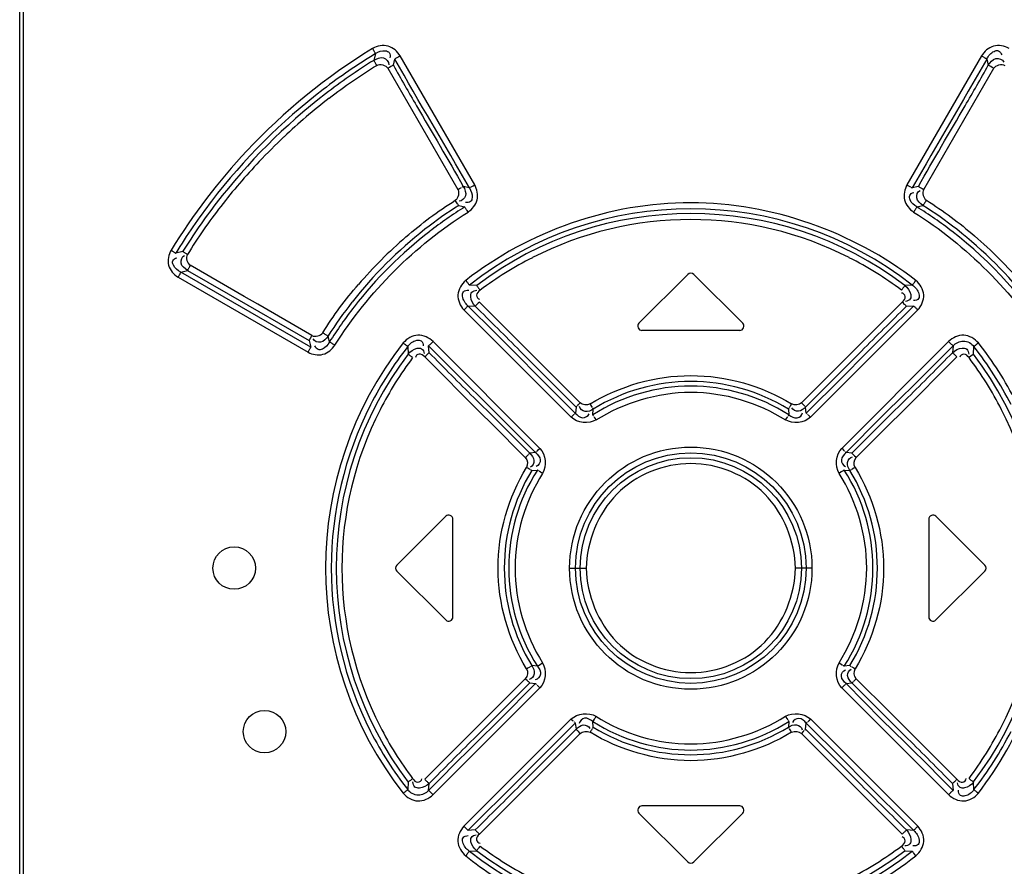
# Model space of a CAD drawing. Header units: inches. Extents: x 0 to 166, y 0 to 117.
# Tile 8 of 73: x 22.76 to 24.58, y 64.27 to 65.84. Entities that reach past the tile are written whole.
import ezdxf

# ---------------------------------------------------------------- set-up
doc = ezdxf.new("R2010")
doc.units = ezdxf.units.IN
doc.header["$LTSCALE"] = 9.105315
doc.header["$MEASUREMENT"] = 0
doc.layers.get('0').update_dxf_attribs({"linetype": 'CONTINUOUS'})

msp = doc.modelspace()

# ---------------------------------------------------------------- linework, layer by layer
at = {"color": 7, "linetype": 'CONTINUOUS'}
for p, q in [((22.7578, 63.4881), (22.7578, 68.4999)), ((22.7648, 63.4881), (22.7648, 68.4999)), ((23.4174, 65.7773), (23.4142, 65.7647)), ((23.4505, 65.7556), (23.4532, 65.7672)), ((23.6014, 65.5336), (23.4634, 65.7728)), ((24.5405, 65.7728), (24.4025, 65.5336)), ((24.5506, 65.7672), (24.5534, 65.7556)), ((23.4432, 65.7517), (23.4403, 65.75)), ((23.4403, 65.75), (23.5701, 65.5252)), ((24.4337, 65.5252), (24.5636, 65.75)), ((24.5608, 65.7516), (24.5581, 65.7531)), ((24.5636, 65.75), (24.5608, 65.7516)), ((23.5701, 65.5252), (23.5729, 65.5268)), ((23.5914, 65.528), (23.5802, 65.5308)), ((23.5985, 65.5319), (23.6014, 65.5336)), ((24.4066, 65.5312), (24.409, 65.5299)), ((24.4237, 65.5308), (24.4125, 65.528)), ((24.426, 65.5296), (24.4282, 65.5284)), ((24.4282, 65.5284), (24.4308, 65.5268)), ((24.4308, 65.5268), (24.4337, 65.5252)), ((23.5671, 65.5024), (23.5653, 65.5051)), ((23.5695, 65.4988), (23.5671, 65.5024)), ((23.5716, 65.4957), (23.5828, 65.4927)), ((24.4211, 65.4927), (24.4322, 65.4957)), ((23.589, 65.4832), (23.5873, 65.4859)), ((23.0603, 65.4104), (23.0471, 65.407)), ((23.1742, 65.3266), (23.074, 65.3845)), ((23.0515, 65.3624), (23.2923, 65.2232)), ((23.0563, 65.3718), (23.0692, 65.375)), ((23.2973, 65.2327), (23.0563, 65.3718)), ((23.0692, 65.375), (23.1444, 65.3315)), ((23.9964, 65.3677), (23.9058, 65.2771)), ((24.0981, 65.2771), (24.0075, 65.3677)), ((23.605, 65.3471), (23.5912, 65.3477)), ((24.4127, 65.3477), (24.3988, 65.3471)), ((24.4172, 65.3539), (24.4192, 65.3564)), ((23.1444, 65.3315), (23.2946, 65.2448)), ((23.1993, 65.3122), (23.1742, 65.3266)), ((23.2996, 65.2543), (23.1993, 65.3122)), ((23.5888, 65.3094), (23.6024, 65.3085)), ((23.6077, 65.3141), (23.6058, 65.3121)), ((23.6099, 65.3163), (23.6077, 65.3141)), ((23.7137, 65.2124), (23.6099, 65.3163)), ((24.394, 65.3163), (24.2902, 65.2124)), ((24.3962, 65.314), (24.394, 65.3163)), ((24.4015, 65.3085), (24.415, 65.3093)), ((23.5814, 65.3016), (23.7802, 65.1026)), ((24.2237, 65.1026), (24.4225, 65.3016)), ((23.3322, 65.2424), (23.3295, 65.2533)), ((24.0925, 65.2637), (23.9114, 65.2637)), ((23.2946, 65.2448), (23.2974, 65.2327)), ((23.4771, 65.2337), (23.4779, 65.2198)), ((23.5168, 65.2223), (23.5159, 65.2351)), ((23.7221, 65.0449), (23.5242, 65.243)), ((24.4797, 65.243), (24.2818, 65.0449)), ((24.488, 65.2351), (24.487, 65.2223)), ((24.526, 65.2198), (24.5267, 65.2337)), ((24.535, 65.2405), (24.5326, 65.2386)), ((23.5086, 65.2144), (23.6122, 65.1108)), ((23.6774, 65.221), (23.7213, 65.1765)), ((23.7267, 65.1837), (23.6855, 65.2255)), ((24.3184, 65.2255), (24.2772, 65.1837)), ((24.2826, 65.1765), (24.3265, 65.221)), ((24.3917, 65.1108), (24.4953, 65.2144)), ((24.5232, 65.2176), (24.5212, 65.216)), ((23.7345, 65.1917), (23.7137, 65.2124)), ((24.2902, 65.2124), (24.2694, 65.1917)), ((23.7892, 65.1216), (23.7267, 65.1837)), ((23.7968, 65.1294), (23.7345, 65.1917)), ((24.2694, 65.1917), (24.2071, 65.1294)), ((24.2772, 65.1837), (24.2147, 65.1216)), ((23.7213, 65.1765), (23.7878, 65.1104)), ((24.216, 65.1104), (24.2826, 65.1765)), ((23.6482, 65.1033), (23.6038, 65.147)), ((24.4001, 65.147), (24.3557, 65.1033)), ((23.5996, 65.1393), (23.6414, 65.0982)), ((23.7916, 65.1241), (23.7935, 65.126)), ((23.7935, 65.126), (23.7968, 65.1294)), ((23.8151, 65.1273), (23.8167, 65.1246)), ((23.8167, 65.1246), (23.819, 65.121)), ((24.2071, 65.1294), (24.2103, 65.1261)), ((24.3625, 65.0982), (24.4043, 65.1393)), ((23.6122, 65.1108), (23.6329, 65.0901)), ((23.7802, 65.1026), (23.7834, 65.1058)), ((23.7834, 65.1058), (23.7853, 65.1077)), ((23.7892, 65.1216), (23.7879, 65.1104)), ((23.8201, 65.1071), (23.8211, 65.1178)), ((24.1829, 65.1178), (24.1837, 65.1071)), ((24.216, 65.1104), (24.2147, 65.1215)), ((24.2177, 65.1086), (24.2185, 65.1078)), ((24.371, 65.0901), (24.3917, 65.1108)), ((23.6329, 65.0901), (23.6951, 65.0279)), ((23.6414, 65.0982), (23.7033, 65.0358)), ((23.714, 65.037), (23.6482, 65.1033)), ((23.8222, 65.1041), (23.8236, 65.1018)), ((23.8236, 65.1018), (23.8263, 65.0977)), ((24.1776, 65.0977), (24.1793, 65.1004)), ((24.3557, 65.1033), (24.2899, 65.037)), ((24.3006, 65.0358), (24.3625, 65.0982)), ((24.3087, 65.0279), (24.371, 65.0901)), ((23.714, 65.037), (23.7033, 65.0358)), ((23.7198, 65.0426), (23.7221, 65.0449)), ((24.2851, 65.0416), (24.2871, 65.0397)), ((24.3006, 65.0358), (24.2899, 65.037)), ((24.3033, 65.0332), (24.3053, 65.0313)), ((23.6951, 65.0279), (23.6974, 65.0301)), ((23.7001, 65.0079), (23.6973, 65.0095)), ((23.7038, 65.0056), (23.7001, 65.0079)), ((23.707, 65.0037), (23.7175, 65.0045)), ((23.7231, 65.001), (23.7208, 65.0025)), ((23.7271, 64.9985), (23.7231, 65.001)), ((24.2809, 65.0011), (24.2768, 64.9985)), ((24.2864, 65.0045), (24.2968, 65.0037)), ((24.3066, 65.0095), (24.3039, 65.0079)), ((23.5476, 64.9189), (23.457, 64.8283)), ((23.561, 64.7322), (23.561, 64.9133)), ((24.4429, 64.9133), (24.4429, 64.7322)), ((24.5469, 64.8283), (24.4563, 64.9189)), ((23.457, 64.8172), (23.5476, 64.7266)), ((23.7773, 64.8228), (23.808, 64.8228)), ((24.2266, 64.8228), (24.1959, 64.8228)), ((24.4563, 64.7266), (24.5469, 64.8172)), ((23.6973, 64.636), (23.7, 64.6376)), ((23.7175, 64.641), (23.7071, 64.6418)), ((23.723, 64.6444), (23.7271, 64.6471)), ((24.2808, 64.6444), (24.2831, 64.643)), ((24.2968, 64.6418), (24.2864, 64.641)), ((24.3001, 64.6399), (24.3038, 64.6377)), ((24.3038, 64.6377), (24.3066, 64.636)), ((23.6951, 64.6176), (23.6329, 64.5554)), ((23.7006, 64.6123), (23.6986, 64.6142)), ((24.3087, 64.6176), (24.3065, 64.6154)), ((24.371, 64.5554), (24.3087, 64.6176)), ((23.5242, 64.4025), (23.7221, 64.6006)), ((23.7033, 64.6097), (23.6414, 64.5473)), ((23.6482, 64.5422), (23.714, 64.6085)), ((23.7033, 64.6097), (23.714, 64.6085)), ((23.7188, 64.6039), (23.7168, 64.6058)), ((24.2841, 64.6029), (24.2818, 64.6006)), ((24.2818, 64.6006), (24.4797, 64.4025)), ((24.2899, 64.6085), (24.3006, 64.6097)), ((24.2899, 64.6085), (24.3557, 64.5422)), ((24.3625, 64.5473), (24.3006, 64.6097)), ((23.7802, 64.5429), (23.5814, 64.3439)), ((23.6414, 64.5473), (23.5996, 64.5062)), ((23.6038, 64.4986), (23.6482, 64.5422)), ((23.6329, 64.5554), (23.6122, 64.5347)), ((24.1776, 64.5478), (24.1801, 64.5439)), ((24.1801, 64.5439), (24.1816, 64.5416)), ((24.2205, 64.5397), (24.2186, 64.5378)), ((24.2237, 64.5429), (24.2205, 64.5397)), ((24.4225, 64.3439), (24.2237, 64.5429)), ((24.3557, 64.5422), (24.4001, 64.4986)), ((24.4043, 64.5062), (24.3625, 64.5473)), ((24.3917, 64.5347), (24.371, 64.5554)), ((23.6122, 64.5347), (23.5086, 64.4311)), ((23.7878, 64.5351), (23.7213, 64.469)), ((23.7267, 64.4618), (23.7892, 64.5239)), ((23.7862, 64.5369), (23.7854, 64.5377)), ((23.7878, 64.5351), (23.7892, 64.524)), ((23.821, 64.5277), (23.8202, 64.5384)), ((24.1837, 64.5384), (24.1828, 64.5277)), ((24.1872, 64.5209), (24.1849, 64.5245)), ((24.1888, 64.5182), (24.1872, 64.5209)), ((24.2122, 64.5214), (24.2104, 64.5195)), ((24.2147, 64.5239), (24.216, 64.5351)), ((24.2147, 64.5239), (24.2772, 64.4618)), ((24.2826, 64.469), (24.216, 64.5351)), ((24.4953, 64.4311), (24.3917, 64.5347)), ((23.7345, 64.4538), (23.7968, 64.5161)), ((23.7968, 64.5161), (23.7936, 64.5194)), ((24.2104, 64.5195), (24.2071, 64.5161)), ((24.2071, 64.5161), (24.2694, 64.4538)), ((23.7213, 64.469), (23.6774, 64.4245)), ((24.3265, 64.4245), (24.2826, 64.469)), ((23.6855, 64.42), (23.7267, 64.4618)), ((23.7137, 64.4331), (23.7345, 64.4538)), ((24.2694, 64.4538), (24.2902, 64.4331)), ((24.2772, 64.4618), (24.3184, 64.42)), ((23.4806, 64.428), (23.4827, 64.4296)), ((23.6099, 64.3293), (23.7137, 64.4331)), ((24.2902, 64.4331), (24.394, 64.3293)), ((23.4779, 64.4257), (23.4771, 64.4118)), ((23.5159, 64.4104), (23.5169, 64.4232)), ((24.487, 64.4232), (24.488, 64.4104)), ((24.5268, 64.4118), (24.526, 64.4257)), ((24.0925, 64.3818), (23.9114, 64.3818)), ((23.9058, 64.3684), (23.9964, 64.2778)), ((24.0075, 64.2778), (24.0981, 64.3684)), ((23.6024, 64.337), (23.5888, 64.3362)), ((23.6077, 64.3315), (23.6099, 64.3293)), ((24.394, 64.3293), (24.3961, 64.3314)), ((24.3961, 64.3314), (24.3981, 64.3335)), ((24.4151, 64.3362), (24.4015, 64.3371)), ((23.5867, 64.2917), (23.5847, 64.2891)), ((23.5912, 64.2978), (23.6051, 64.2984)), ((24.3988, 64.2984), (24.4127, 64.2978)), ((24.4192, 64.2892), (24.4173, 64.2916))]:
    msp.add_line(p, q, dxfattribs=at)
for points in [[(23.4174, 65.7773), (23.4171, 65.7778), (23.4167, 65.7786), (23.4163, 65.7794), (23.4157, 65.7804), (23.4151, 65.7815), (23.4144, 65.7826), (23.4137, 65.7839), (23.4129, 65.7853), (23.412, 65.7866)], [(23.4196, 65.7554), (23.4188, 65.7567), (23.418, 65.758), (23.4173, 65.7593), (23.4166, 65.7605), (23.416, 65.7615), (23.4154, 65.7625), (23.4149, 65.7634), (23.4145, 65.7642), (23.4142, 65.7647)], [(23.4634, 65.7728), (23.4606, 65.7712), (23.4592, 65.7705), (23.4579, 65.7697), (23.4567, 65.7691), (23.4557, 65.7685), (23.4547, 65.768), (23.4539, 65.7675), (23.4532, 65.7672)], [(24.5448, 65.7704), (24.542, 65.772), (24.5405, 65.7728)], [(24.5506, 65.7672), (24.5501, 65.7675), (24.5493, 65.7679), (24.5484, 65.7684), (24.5473, 65.769), (24.5461, 65.7696), (24.5448, 65.7704)], [(23.4505, 65.7556), (23.4499, 65.7553), (23.4491, 65.7549), (23.4482, 65.7544), (23.4471, 65.7538), (23.446, 65.7532), (23.4432, 65.7517)], [(24.5581, 65.7531), (24.5569, 65.7537), (24.5558, 65.7543), (24.5548, 65.7549), (24.554, 65.7553), (24.5534, 65.7556)], [(23.5729, 65.5268), (23.5756, 65.5283), (23.5767, 65.5289)], [(23.5778, 65.5295), (23.5788, 65.53), (23.5796, 65.5305), (23.5802, 65.5308)], [(23.5914, 65.528), (23.592, 65.5283), (23.5927, 65.5287), (23.5936, 65.5292)], [(23.5947, 65.5298), (23.5958, 65.5304), (23.5985, 65.5319)], [(24.4025, 65.5336), (24.4039, 65.5328), (24.4066, 65.5312)], [(24.4101, 65.5293), (24.4111, 65.5287), (24.4119, 65.5283), (24.4125, 65.528)], [(24.4237, 65.5308), (24.4243, 65.5305), (24.425, 65.5301), (24.426, 65.5296)], [(23.5716, 65.4957), (23.5712, 65.4962), (23.5707, 65.4969), (23.5701, 65.4978), (23.5695, 65.4988)], [(23.5873, 65.4859), (23.5864, 65.4872), (23.5857, 65.4884), (23.5849, 65.4895), (23.5843, 65.4905), (23.5837, 65.4914), (23.5832, 65.4922), (23.5828, 65.4927)], [(24.4211, 65.4927), (24.4207, 65.4922), (24.4203, 65.4915), (24.4197, 65.4906), (24.419, 65.4897), (24.4183, 65.4886), (24.4175, 65.4874), (24.4167, 65.486), (24.4158, 65.4846), (24.4149, 65.4832)], [(24.4386, 65.5051), (24.4377, 65.5038), (24.4369, 65.5024), (24.436, 65.5011), (24.4352, 65.4999), (24.4345, 65.4988), (24.4338, 65.4978), (24.4332, 65.497), (24.4327, 65.4962), (24.4322, 65.4957)], [(23.0385, 65.4125), (23.0397, 65.4118), (23.041, 65.411), (23.0422, 65.4102), (23.0432, 65.4095), (23.0442, 65.4089), (23.0451, 65.4083), (23.0459, 65.4077), (23.0465, 65.4073), (23.047, 65.4069)], [(23.0603, 65.4104), (23.0608, 65.41), (23.0615, 65.4095), (23.0622, 65.4089), (23.0631, 65.4083), (23.0641, 65.4077), (23.0652, 65.4069), (23.0663, 65.4062), (23.0676, 65.4054), (23.0688, 65.4046)], [(23.074, 65.3845), (23.0733, 65.3832), (23.0726, 65.3818), (23.0719, 65.3806), (23.0713, 65.3794), (23.0707, 65.3783), (23.0702, 65.3773), (23.0698, 65.3764), (23.0694, 65.3756), (23.0692, 65.375)], [(23.0563, 65.3718), (23.0561, 65.3713), (23.0558, 65.3705), (23.0554, 65.3696), (23.0549, 65.3686), (23.0544, 65.3676), (23.0537, 65.3664), (23.0531, 65.3651), (23.0523, 65.3637), (23.0515, 65.3624)], [(23.5847, 65.3564), (23.5866, 65.3539), (23.5875, 65.3528), (23.5883, 65.3517), (23.5891, 65.3507), (23.5897, 65.3498), (23.5903, 65.3489), (23.5908, 65.3482), (23.5912, 65.3477)], [(23.605, 65.3471), (23.6054, 65.3466), (23.6059, 65.3459), (23.6064, 65.345), (23.6071, 65.3441), (23.6078, 65.3431), (23.6086, 65.342), (23.6095, 65.3408), (23.6105, 65.3396), (23.6114, 65.3383)], [(24.3952, 65.342), (24.396, 65.3431), (24.3967, 65.3441), (24.3974, 65.345), (24.398, 65.3458), (24.3985, 65.3465), (24.3988, 65.3471)], [(24.4127, 65.3477), (24.413, 65.3482), (24.4135, 65.3489), (24.4141, 65.3497), (24.4147, 65.3506), (24.4155, 65.3516), (24.4163, 65.3527), (24.4172, 65.3539)], [(24.3925, 65.3383), (24.3934, 65.3395), (24.3952, 65.342)], [(23.5888, 65.3094), (23.5884, 65.3089), (23.5879, 65.3083), (23.5872, 65.3076), (23.5864, 65.3068), (23.5856, 65.3059), (23.5846, 65.3049)], [(23.6058, 65.3121), (23.6049, 65.3112), (23.6041, 65.3103), (23.6034, 65.3096), (23.6028, 65.309), (23.6024, 65.3085)], [(24.4015, 65.3085), (24.4011, 65.3089), (24.4005, 65.3095), (24.3999, 65.3103), (24.3991, 65.3111), (24.3982, 65.312), (24.3962, 65.314)], [(24.4225, 65.3016), (24.4204, 65.3037), (24.4194, 65.3048), (24.4184, 65.3058), (24.4175, 65.3067), (24.4168, 65.3075), (24.4161, 65.3082), (24.4155, 65.3089), (24.4151, 65.3094)], [(23.5846, 65.3049), (23.5825, 65.3027), (23.5814, 65.3016)], [(23.2946, 65.2448), (23.2948, 65.2454), (23.2951, 65.2461), (23.2956, 65.247), (23.2961, 65.248), (23.2966, 65.249), (23.2973, 65.2502), (23.298, 65.2515), (23.2988, 65.2529), (23.2996, 65.2543)], [(23.3195, 65.2594), (23.3208, 65.2586), (23.3222, 65.2577), (23.3236, 65.2568), (23.3248, 65.2561), (23.326, 65.2553), (23.3271, 65.2547), (23.328, 65.2541), (23.3289, 65.2537), (23.3295, 65.2533)], [(23.2923, 65.2232), (23.2931, 65.2245), (23.2938, 65.2259), (23.2945, 65.2271), (23.2952, 65.2283), (23.2958, 65.2294), (23.2963, 65.2304), (23.2967, 65.2314), (23.2971, 65.2321), (23.2973, 65.2327)], [(23.3322, 65.2424), (23.3327, 65.2421), (23.3335, 65.2417), (23.3344, 65.2411), (23.3355, 65.2405), (23.3366, 65.2398), (23.3379, 65.2391), (23.3393, 65.2382), (23.3408, 65.2373), (23.3422, 65.2364)], [(23.4771, 65.2337), (23.4767, 65.2341), (23.4761, 65.2347), (23.4753, 65.2353), (23.4745, 65.236), (23.4735, 65.2368), (23.4725, 65.2376), (23.4713, 65.2385), (23.4689, 65.2405)], [(23.5242, 65.243), (23.523, 65.2419), (23.5219, 65.2408), (23.5208, 65.2397), (23.5197, 65.2387), (23.5188, 65.2377), (23.5179, 65.2369), (23.5171, 65.2362), (23.5164, 65.2355), (23.5159, 65.2351)], [(24.488, 65.2351), (24.4875, 65.2355), (24.4869, 65.2361), (24.4861, 65.2368), (24.4852, 65.2376), (24.4843, 65.2385), (24.4832, 65.2395), (24.4821, 65.2407), (24.4809, 65.2418), (24.4797, 65.243)], [(24.5326, 65.2386), (24.5315, 65.2377), (24.5304, 65.2368), (24.5295, 65.236), (24.5286, 65.2353), (24.5278, 65.2347), (24.5272, 65.2341), (24.5268, 65.2337)], [(23.4863, 65.2132), (23.4839, 65.215), (23.4827, 65.2159), (23.4816, 65.2167), (23.4807, 65.2175), (23.4798, 65.2182), (23.479, 65.2188), (23.4784, 65.2194), (23.4779, 65.2198)], [(23.5168, 65.2223), (23.5164, 65.2219), (23.5157, 65.2213), (23.5149, 65.2206), (23.5141, 65.2198), (23.5131, 65.2189), (23.5121, 65.2179), (23.5109, 65.2168), (23.5098, 65.2156), (23.5086, 65.2144)], [(24.4953, 65.2144), (24.4942, 65.2155), (24.493, 65.2167), (24.4919, 65.2178), (24.4909, 65.2188), (24.4899, 65.2197), (24.489, 65.2205), (24.4882, 65.2213), (24.4876, 65.2219), (24.487, 65.2223)], [(24.5212, 65.216), (24.5188, 65.2141), (24.5176, 65.2132)], [(24.526, 65.2198), (24.5255, 65.2194), (24.5249, 65.2189), (24.5241, 65.2182), (24.5232, 65.2176)], [(23.7892, 65.1216), (23.7896, 65.122), (23.7902, 65.1226), (23.7908, 65.1233)], [(24.1849, 65.1209), (24.1856, 65.122), (24.1863, 65.1232), (24.1871, 65.1246), (24.1888, 65.1273)], [(24.2103, 65.1261), (24.2121, 65.1242), (24.213, 65.1234)], [(23.7861, 65.1085), (23.7868, 65.1093), (23.7874, 65.1099), (23.7878, 65.1104)], [(23.8196, 65.12), (23.8202, 65.1191), (23.8207, 65.1184), (23.821, 65.1178)], [(23.8201, 65.1071), (23.8205, 65.1066), (23.821, 65.1059), (23.8215, 65.105)], [(24.1823, 65.105), (24.1829, 65.1059), (24.1834, 65.1066), (24.1837, 65.1071)], [(24.1829, 65.1178), (24.1832, 65.1183), (24.1837, 65.1191), (24.1842, 65.1199)], [(24.2137, 65.1227), (24.2143, 65.122), (24.2147, 65.1216)], [(24.216, 65.1104), (24.2165, 65.1099), (24.217, 65.1093)], [(24.2194, 65.1069), (24.2204, 65.1059), (24.2237, 65.1026)], [(24.1793, 65.1004), (24.181, 65.1029), (24.1817, 65.104)], [(23.6974, 65.0301), (23.6995, 65.0322), (23.7005, 65.0331)], [(23.7013, 65.034), (23.7021, 65.0347), (23.7028, 65.0353), (23.7033, 65.0358)], [(23.714, 65.037), (23.7145, 65.0375), (23.7151, 65.038), (23.7158, 65.0388)], [(23.7167, 65.0396), (23.7176, 65.0405), (23.7198, 65.0426)], [(24.2818, 65.0449), (24.2829, 65.0438), (24.2851, 65.0416)], [(24.2879, 65.0388), (24.2887, 65.0381), (24.2894, 65.0375), (24.2899, 65.037)], [(24.3006, 65.0358), (24.3011, 65.0354), (24.3017, 65.0348), (24.3025, 65.0341), (24.3033, 65.0332)], [(24.3053, 65.0313), (24.3076, 65.0291), (24.3087, 65.0279)], [(23.707, 65.0037), (23.7065, 65.004), (23.7057, 65.0045), (23.7048, 65.005)], [(23.7198, 65.0031), (23.7188, 65.0037), (23.7181, 65.0042), (23.7175, 65.0045)], [(24.2842, 65.0032), (24.2832, 65.0026), (24.2809, 65.0011)], [(24.2864, 65.0045), (24.2858, 65.0042), (24.2851, 65.0037)], [(24.2991, 65.005), (24.2982, 65.0045), (24.2974, 65.004), (24.2968, 65.0037)], [(24.3039, 65.0079), (24.3013, 65.0063), (24.3002, 65.0057)], [(23.7, 64.6376), (23.7026, 64.6392), (23.7037, 64.6399)], [(23.7047, 64.6405), (23.7057, 64.641), (23.7065, 64.6415), (23.707, 64.6418)], [(23.7175, 64.641), (23.7181, 64.6413), (23.7188, 64.6418), (23.7197, 64.6423), (23.7207, 64.643), (23.723, 64.6444)], [(24.2768, 64.647), (24.2781, 64.6462), (24.2808, 64.6444)], [(24.2842, 64.6423), (24.2851, 64.6418), (24.2858, 64.6413), (24.2864, 64.641)], [(24.2968, 64.6418), (24.2974, 64.6415), (24.2982, 64.641), (24.2991, 64.6405)], [(23.6986, 64.6142), (23.6963, 64.6164), (23.6951, 64.6176)], [(23.7033, 64.6097), (23.7028, 64.6102), (23.7022, 64.6107), (23.7014, 64.6115), (23.7006, 64.6123)], [(24.3065, 64.6154), (24.3044, 64.6133), (24.3034, 64.6124)], [(23.7159, 64.6067), (23.7152, 64.6074), (23.7145, 64.608), (23.714, 64.6085)], [(23.7221, 64.6006), (23.721, 64.6017), (23.7188, 64.6039)], [(24.2872, 64.6059), (24.2863, 64.605), (24.2841, 64.6029)], [(24.2899, 64.6085), (24.2894, 64.6081), (24.2888, 64.6075), (24.288, 64.6068)], [(24.3026, 64.6115), (24.3018, 64.6108), (24.3011, 64.6102), (24.3006, 64.6097)], [(23.7845, 64.5386), (23.7835, 64.5396), (23.7802, 64.5429)], [(23.8229, 64.5426), (23.821, 64.5396), (23.8205, 64.5389), (23.8201, 64.5384)], [(23.8261, 64.5478), (23.8253, 64.5465), (23.8245, 64.5451), (23.8237, 64.5438), (23.8229, 64.5426)], [(24.1823, 64.5406), (24.1829, 64.5397), (24.1833, 64.539), (24.1837, 64.5384)], [(23.7878, 64.5351), (23.7874, 64.5356), (23.7868, 64.5362)], [(23.7902, 64.5228), (23.7896, 64.5235), (23.7892, 64.5239)], [(23.7936, 64.5194), (23.7917, 64.5213), (23.7909, 64.5221)], [(23.819, 64.5246), (23.8183, 64.5235), (23.8176, 64.5223), (23.8167, 64.521), (23.8151, 64.5182)], [(23.821, 64.5277), (23.8207, 64.5272), (23.8202, 64.5265), (23.8196, 64.5256)], [(24.1843, 64.5255), (24.1837, 64.5264), (24.1832, 64.5272), (24.1829, 64.5277)], [(24.2147, 64.5239), (24.2143, 64.5235), (24.2137, 64.5229), (24.213, 64.5222)], [(24.2178, 64.537), (24.2171, 64.5362), (24.2165, 64.5356), (24.216, 64.5351)], [(23.4827, 64.4296), (23.485, 64.4314), (23.4863, 64.4323)], [(23.5086, 64.4311), (23.5097, 64.43), (23.5108, 64.4289), (23.512, 64.4278), (23.513, 64.4268), (23.514, 64.4258), (23.5148, 64.425), (23.5157, 64.4242), (23.5163, 64.4236), (23.5168, 64.4232)], [(24.487, 64.4232), (24.4875, 64.4236), (24.4882, 64.4242), (24.4889, 64.4249), (24.4898, 64.4257), (24.4907, 64.4266), (24.4918, 64.4276), (24.4929, 64.4288), (24.4941, 64.4299), (24.4953, 64.4311)], [(24.5176, 64.4323), (24.52, 64.4305), (24.5212, 64.4296), (24.5222, 64.4288), (24.5232, 64.428), (24.5241, 64.4273), (24.5249, 64.4267), (24.5255, 64.4261), (24.526, 64.4257)], [(23.4689, 64.405), (23.4701, 64.406), (23.4713, 64.4069), (23.4724, 64.4078), (23.4735, 64.4087), (23.4744, 64.4095), (23.4753, 64.4102), (23.476, 64.4108), (23.4767, 64.4114), (23.4771, 64.4118)], [(23.4779, 64.4257), (23.4784, 64.4261), (23.479, 64.4266), (23.4798, 64.4273), (23.4806, 64.428)], [(24.5268, 64.4118), (24.5272, 64.4114), (24.5278, 64.4109), (24.5286, 64.4102), (24.5294, 64.4095), (24.5304, 64.4088), (24.5314, 64.4079), (24.5326, 64.407), (24.535, 64.405)], [(23.5159, 64.4104), (23.5164, 64.41), (23.517, 64.4094), (23.5178, 64.4087), (23.5186, 64.4079), (23.5196, 64.407), (23.5206, 64.406), (23.5218, 64.4049), (23.523, 64.4037), (23.5242, 64.4025)], [(24.4797, 64.4025), (24.4809, 64.4036), (24.482, 64.4048), (24.4831, 64.4058), (24.4842, 64.4069), (24.4851, 64.4078), (24.486, 64.4086), (24.4868, 64.4094), (24.4875, 64.41), (24.488, 64.4104)], [(23.5814, 64.3439), (23.5835, 64.3418), (23.5845, 64.3407), (23.5855, 64.3397), (23.5863, 64.3388), (23.5871, 64.338), (23.5878, 64.3373), (23.5884, 64.3366), (23.5888, 64.3362)], [(24.4151, 64.3362), (24.4155, 64.3366), (24.416, 64.3372), (24.4167, 64.3379), (24.4175, 64.3387), (24.4183, 64.3396), (24.4193, 64.3406)], [(24.4193, 64.3406), (24.4214, 64.3428), (24.4225, 64.3439)], [(23.6024, 64.337), (23.6028, 64.3366), (23.6033, 64.336), (23.604, 64.3353), (23.6048, 64.3344), (23.6056, 64.3336), (23.6077, 64.3315)], [(24.3981, 64.3335), (24.399, 64.3343), (24.3998, 64.3352), (24.4005, 64.3359), (24.4011, 64.3365), (24.4015, 64.337)], [(23.6087, 64.3036), (23.6079, 64.3025), (23.6072, 64.3014), (23.6065, 64.3005), (23.6059, 64.2997), (23.6054, 64.299), (23.605, 64.2984)], [(23.6114, 64.3072), (23.6105, 64.306), (23.6087, 64.3036)], [(24.3988, 64.2984), (24.3985, 64.299), (24.398, 64.2996), (24.3974, 64.3005), (24.3968, 64.3014), (24.3961, 64.3024), (24.3952, 64.3035), (24.3943, 64.3047), (24.3934, 64.306), (24.3925, 64.3072)], [(23.5912, 64.2978), (23.5909, 64.2973), (23.5904, 64.2966), (23.5898, 64.2958), (23.5891, 64.2949), (23.5884, 64.2939), (23.5876, 64.2929), (23.5867, 64.2917)], [(24.4173, 64.2916), (24.4156, 64.2938), (24.4148, 64.2948), (24.4141, 64.2958), (24.4135, 64.2966), (24.413, 64.2973), (24.4127, 64.2978)]]:
    msp.add_lwpolyline(points, dxfattribs=at)
for centre, radius in [((24.0019, 64.8226), 0.2246), ((24.0019, 64.8228), 0.2138), ((24.0019, 64.8226), 0.2049), ((23.1555, 64.8228), 0.0394), ((23.2117, 64.5194), 0.0394)]:
    msp.add_circle(centre, radius, dxfattribs=at)
for centre, radius, start, end in [((24.0034, 64.8225), 1.1311, 121.5234, 136.7897), ((24.0014, 64.8233), 1.1185, 121.4746, 127.4941), ((24.0014, 64.8251), 1.108, 122.0023, 127.6372), ((28.9555, 68.8508), 6.3155, 209.34679, 210.13154), ((19.0484, 68.8508), 6.3155, 329.86846, 330.65321), ((24.0028, 64.8215), 1.1208, 127.4923, 142.5099), ((24.0031, 64.8229), 1.1107, 127.6365, 142.4697), ((24.0198, 64.8067), 1.1234, 127.7815, 133.4079), ((24.0337, 64.7908), 1.1445, 133.3682, 136.6174), ((24.0046, 64.8218), 1.1324, 136.8015, 148.5555), ((24.0162, 64.8065), 1.121, 136.5872, 142.1846), ((24.001, 64.8229), 1.1185, 142.5083, 148.527), ((24.0014, 64.8241), 1.1088, 142.4686, 148.0769), ((23.9171, 64.8828), 0.9959, 142.152, 148.4006), ((24.0018, 64.824), 0.7976, 122.6381, 128.1485), ((23.9998, 64.8253), 0.787, 121.9972, 127.7569), ((24.0019, 64.8225), 0.6667, 51.9965, 128.0036), ((24.0046, 64.8261), 0.7861, 52.22, 58.0026), ((24.0021, 64.824), 0.7976, 51.8515, 57.3619), ((24.0019, 64.8237), 0.6568, 52.8403, 127.1595), ((24.0019, 64.824), 0.6454, 62.9278, 117.0726), ((24.005, 64.8205), 0.8023, 128.1712, 141.8698), ((24.0045, 64.8201), 0.794, 127.7971, 142.1275), ((24.0409, 64.7834), 0.8654, 130.9446, 139.189), ((24.0005, 64.8216), 0.7923, 32.0861, 52.2028), ((23.9989, 64.8205), 0.8023, 38.1302, 51.8288), ((23.9635, 64.7837), 0.8648, 41.0142, 49.2587), ((24.0111, 64.8046), 0.6668, 117.0159, 126.8284), ((23.9928, 64.8046), 0.6668, 53.1711, 62.9833), ((24.0019, 65.3621), 0.00787, 45, 135), ((24.0015, 64.8236), 0.7977, 141.891, 147.4023), ((24.0025, 64.8218), 0.7913, 142.1378, 147.895), ((23.9114, 65.2716), 0.00787, 135.0003, 270.0004), ((24.0925, 65.2716), 0.00787, 270, 45), ((24.003, 64.8228), 0.6781, 141.9733, 218.028), ((24.0034, 64.822), 0.6682, 141.9663, 152.9556), ((24.0004, 64.822), 0.6683, 27.056, 38.0334), ((24.0028, 64.8227), 0.6581, 142.927, 217.0986), ((24.0011, 64.8228), 0.6581, 322.9272, 37.0988), ((24.0194, 64.8137), 0.6662, 143.1528, 152.9607), ((23.9849, 64.8139), 0.6658, 27.038, 36.852), ((24.0019, 64.8225), 0.3377, 57.4291, 122.5705), ((24.0019, 64.8232), 0.3457, 58.4476, 121.5524), ((24.0014, 64.8228), 0.666, 152.9307, 207.0793), ((24.0001, 64.8228), 0.6449, 152.8994, 207.1011), ((24.0038, 64.8228), 0.6449, 332.8994, 27.1011), ((24.0025, 64.8228), 0.3464, 148.5153, 211.485), ((24.002, 64.8228), 0.3376, 147.4259, 212.5739), ((24.002, 64.8228), 0.3375, 327.4123, 32.5867), ((24.0014, 64.8228), 0.3464, 328.5153, 31.485), ((23.5531, 64.9133), 0.00787, 0, 135.0054), ((24.4508, 64.9133), 0.00787, 44.9946, 180), ((23.4626, 64.8228), 0.00787, 135, 225), ((24.5413, 64.8228), 0.00787, 315, 45), ((23.5531, 64.7322), 0.00787, 224.9946, 360), ((24.4508, 64.7322), 0.00787, 180, 315.0054), ((24.019, 64.8316), 0.6658, 207.038, 216.8525), ((24.0019, 64.8229), 0.3376, 237.4257, 302.5794), ((24.0019, 64.8223), 0.3457, 238.4476, 301.5524), ((23.9845, 64.8319), 0.6662, 323.1529, 332.9605), ((24.0027, 64.823), 0.6673, 207.0466, 218.0407), ((24.0001, 64.8237), 0.6685, 321.9713, 332.9477), ((23.9114, 64.3739), 0.00787, 90, 225), ((24.0925, 64.3739), 0.00787, 315, 90), ((24.0111, 64.8409), 0.6668, 233.1716, 242.9832), ((23.9928, 64.8409), 0.6668, 297.016, 306.8288), ((24.0019, 64.823), 0.6667, 231.9971, 308.0037), ((24.0019, 64.8218), 0.6568, 232.8403, 307.1595), ((24.0019, 64.2834), 0.00787, 225, 315)]:
    msp.add_arc(centre, radius, start, end, dxfattribs=at)
for points, knots in [([(23.4634, 65.7728), (23.4582, 65.781), (23.4421, 65.7957), (23.4204, 65.7914), (23.412, 65.7866)], [0, 0, 0, 0, 0.500778, 1, 1, 1, 1]), ([(23.4174, 65.7773), (23.4226, 65.7809), (23.4317, 65.7843), (23.445, 65.78), (23.4449, 65.7726), (23.4441, 65.7694)], [0, 0, 0, 0, 0.519254, 0.735759, 1, 1, 1, 1]), ([(24.5919, 65.7866), (24.5835, 65.7914), (24.5618, 65.7957), (24.5457, 65.781), (24.5405, 65.7728)], [0, 0, 0, 0, 0.499257, 1, 1, 1, 1]), ([(24.5506, 65.7672), (24.5536, 65.7731), (24.5595, 65.7808), (24.5734, 65.7843), (24.5773, 65.7778), (24.5783, 65.7747)], [0, 0, 0, 0, 0.520279, 0.736667, 1, 1, 1, 1]), ([(23.4142, 65.7647), (23.4196, 65.7678), (23.4318, 65.7741), (23.4425, 65.7618), (23.442, 65.7566)], [0, 0, 0, 0, 0.53978, 1, 1, 1, 1]), ([(24.5534, 65.7556), (24.5568, 65.7609), (24.5645, 65.7722), (24.5799, 65.7665), (24.5819, 65.7616)], [0, 0, 0, 0, 0.543528, 1, 1, 1, 1]), ([(23.5802, 65.5308), (23.5829, 65.5255), (23.5887, 65.5139), (23.5773, 65.5033), (23.5722, 65.5036)], [0, 0, 0, 0, 0.538233, 1, 1, 1, 1]), ([(23.5914, 65.528), (23.5948, 65.5228), (23.5983, 65.5141), (23.5945, 65.501), (23.5873, 65.5006), (23.5842, 65.5011)], [0, 0, 0, 0, 0.517488, 0.735457, 1, 1, 1, 1]), ([(23.589, 65.4832), (23.5967, 65.4885), (23.61, 65.5048), (23.6058, 65.5253), (23.6014, 65.5336)], [0, 0, 0, 0, 0.499887, 1, 1, 1, 1]), ([(24.4025, 65.5336), (24.3981, 65.5253), (24.3938, 65.5048), (24.4072, 65.4885), (24.4149, 65.4832)], [0, 0, 0, 0, 0.500153, 1, 1, 1, 1]), ([(24.4211, 65.4927), (24.4157, 65.4957), (24.4086, 65.5018), (24.406, 65.5151), (24.4121, 65.5188), (24.4151, 65.5198)], [0, 0, 0, 0, 0.517326, 0.735297, 1, 1, 1, 1]), ([(24.4322, 65.4957), (24.4274, 65.4991), (24.4169, 65.5068), (24.4222, 65.5214), (24.4269, 65.5235)], [0, 0, 0, 0, 0.537548, 1, 1, 1, 1]), ([(24.4192, 65.3564), (24.3025, 65.4461), (24.0023, 65.5545), (23.7005, 65.4471), (23.5847, 65.3564)], [0, 0, 0, 0, 0.500056, 1, 1, 1, 1]), ([(23.0385, 65.4125), (23.0338, 65.4043), (23.0292, 65.3833), (23.0435, 65.3673), (23.0515, 65.3624)], [0, 0, 0, 0, 0.500028, 1, 1, 1, 1]), ([(23.0563, 65.3718), (23.0507, 65.3746), (23.0433, 65.3805), (23.0399, 65.394), (23.0462, 65.3976), (23.0493, 65.3985)], [0, 0, 0, 0, 0.522209, 0.7386, 1, 1, 1, 1]), ([(23.0692, 65.375), (23.0641, 65.3784), (23.0531, 65.3859), (23.0587, 65.4008), (23.0635, 65.4029)], [0, 0, 0, 0, 0.540115, 1, 1, 1, 1]), ([(23.5847, 65.3564), (23.577, 65.3498), (23.5645, 65.3301), (23.5745, 65.309), (23.5814, 65.3016)], [0, 0, 0, 0, 0.500024, 1, 1, 1, 1]), ([(24.3988, 65.3471), (24.4038, 65.3428), (24.41, 65.3351), (24.4102, 65.3208), (24.4033, 65.3179), (24.4, 65.3174)], [0, 0, 0, 0, 0.516361, 0.735953, 1, 1, 1, 1]), ([(24.4127, 65.3477), (24.4183, 65.3439), (24.425, 65.3362), (24.4259, 65.3212), (24.4182, 65.3191), (24.4148, 65.319)], [0, 0, 0, 0, 0.524207, 0.738261, 1, 1, 1, 1]), ([(24.4225, 65.3016), (24.4294, 65.309), (24.4394, 65.3301), (24.4269, 65.3498), (24.4192, 65.3564)], [0, 0, 0, 0, 0.500004, 1, 1, 1, 1]), ([(23.5888, 65.3094), (23.5837, 65.3139), (23.5781, 65.3223), (23.579, 65.3373), (23.5869, 65.3384), (23.5903, 65.3381)], [0, 0, 0, 0, 0.524261, 0.738478, 1, 1, 1, 1]), ([(23.6024, 65.3085), (23.598, 65.3134), (23.5929, 65.3219), (23.5947, 65.336), (23.6019, 65.338), (23.6053, 65.3381)], [0, 0, 0, 0, 0.51621, 0.735832, 1, 1, 1, 1]), ([(23.6114, 65.3383), (23.6083, 65.336), (23.6017, 65.3303), (23.6074, 65.3218), (23.6105, 65.3214)], [0, 0, 0, 0, 0.551803, 1, 1, 1, 1]), ([(24.394, 65.3163), (24.3967, 65.319), (24.4025, 65.3255), (24.3957, 65.3332), (24.3926, 65.3331)], [0, 0, 0, 0, 0.551644, 1, 1, 1, 1]), ([(23.3295, 65.2533), (23.326, 65.2485), (23.3184, 65.238), (23.3038, 65.2433), (23.3017, 65.2479)], [0, 0, 0, 0, 0.539473, 1, 1, 1, 1]), ([(23.5242, 65.243), (23.5166, 65.2499), (23.4958, 65.2604), (23.4754, 65.2483), (23.4689, 65.2405)], [0, 0, 0, 0, 0.50078, 1, 1, 1, 1]), ([(24.535, 65.2405), (24.5284, 65.2482), (24.5081, 65.2604), (24.4872, 65.2499), (24.4797, 65.243)], [0, 0, 0, 0, 0.499302, 1, 1, 1, 1]), ([(23.2923, 65.2232), (23.3005, 65.2188), (23.3213, 65.2151), (23.3369, 65.2287), (23.3422, 65.2364)], [0, 0, 0, 0, 0.499234, 1, 1, 1, 1]), ([(23.3322, 65.2424), (23.3292, 65.2369), (23.3233, 65.2296), (23.31, 65.2264), (23.3061, 65.2324), (23.305, 65.2354)], [0, 0, 0, 0, 0.518032, 0.735994, 1, 1, 1, 1]), ([(23.4771, 65.2337), (23.481, 65.2393), (23.489, 65.2458), (23.5039, 65.246), (23.5058, 65.2383), (23.5059, 65.2349)], [0, 0, 0, 0, 0.522688, 0.737439, 1, 1, 1, 1]), ([(24.488, 65.2351), (24.4927, 65.2404), (24.5074, 65.2479), (24.5226, 65.2398), (24.5268, 65.2337)], [0, 0, 0, 0, 0.488718, 1, 1, 1, 1]), ([(23.4779, 65.2198), (23.4821, 65.2248), (23.49, 65.2311), (23.5043, 65.2312), (23.5072, 65.2242), (23.5077, 65.2209)], [0, 0, 0, 0, 0.51542, 0.735651, 1, 1, 1, 1]), ([(23.5086, 65.2144), (23.5058, 65.2172), (23.4993, 65.2231), (23.4914, 65.2164), (23.4914, 65.2132)], [0, 0, 0, 0, 0.553392, 1, 1, 1, 1]), ([(24.487, 65.2223), (24.492, 65.2267), (24.5006, 65.2319), (24.5149, 65.2302), (24.5169, 65.2229), (24.517, 65.2196)], [0, 0, 0, 0, 0.518376, 0.737896, 1, 1, 1, 1]), ([(24.5176, 65.2132), (24.5153, 65.2163), (24.5094, 65.2228), (24.501, 65.217), (24.5007, 65.2138)], [0, 0, 0, 0, 0.549624, 1, 1, 1, 1]), ([(23.8151, 65.1273), (23.8704, 65.1608), (24.0019, 65.1991), (24.1335, 65.1609), (24.1888, 65.1273)], [0, 0, 0, 0, 0.500001, 1, 1, 1, 1]), ([(23.8263, 65.0977), (23.878, 65.1301), (24.0019, 65.1681), (24.126, 65.1302), (24.1776, 65.0977)], [0, 0, 0, 0, 0.500024, 1, 1, 1, 1]), ([(24.535, 64.405), (24.6114, 64.506), (24.7148, 64.7536), (24.6622, 65.018), (24.6049, 65.1309)], [0, 0, 0, 0, 0.499969, 1, 1, 1, 1]), ([(23.7878, 65.1104), (23.7915, 65.1065), (23.7996, 65.0979), (23.8119, 65.1047), (23.8132, 65.1092)], [0, 0, 0, 0, 0.534879, 1, 1, 1, 1]), ([(23.821, 65.1178), (23.8165, 65.1152), (23.8068, 65.1097), (23.7964, 65.118), (23.7956, 65.1226)], [0, 0, 0, 0, 0.528007, 1, 1, 1, 1]), ([(24.1837, 65.1071), (24.1882, 65.104), (24.1979, 65.0972), (24.2087, 65.1063), (24.2091, 65.111)], [0, 0, 0, 0, 0.536066, 1, 1, 1, 1]), ([(24.2147, 65.1216), (24.2109, 65.118), (24.2028, 65.1104), (24.1908, 65.116), (24.189, 65.1203)], [0, 0, 0, 0, 0.526983, 1, 1, 1, 1]), ([(23.7033, 65.0358), (23.7068, 65.032), (23.7145, 65.0238), (23.7089, 65.0117), (23.7045, 65.0099)], [0, 0, 0, 0, 0.527864, 1, 1, 1, 1]), ([(23.714, 65.037), (23.718, 65.0333), (23.7267, 65.0252), (23.72, 65.0127), (23.7155, 65.0114)], [0, 0, 0, 0, 0.537162, 1, 1, 1, 1]), ([(24.2899, 65.037), (24.2859, 65.0333), (24.2773, 65.0252), (24.284, 65.0128), (24.2885, 65.0114)], [0, 0, 0, 0, 0.534494, 1, 1, 1, 1]), ([(24.1959, 64.8228), (24.1948, 64.8722), (24.1544, 64.9753), (24.0019, 65.0373), (23.8495, 64.9754), (23.809, 64.8722), (23.808, 64.8228)], [0, 0, 0, 0, 0.249989, 0.499983, 0.749986, 1, 1, 1, 1]), ([(24.2968, 65.0037), (24.2943, 65.0083), (24.2887, 65.018), (24.297, 65.0285), (24.3016, 65.0293)], [0, 0, 0, 0, 0.528086, 1, 1, 1, 1]), ([(23.6973, 64.636), (23.6638, 64.6913), (23.6254, 64.8227), (23.6637, 64.9543), (23.6973, 65.0095)], [0, 0, 0, 0, 0.500004, 1, 1, 1, 1]), ([(23.7271, 64.9985), (23.6946, 64.9469), (23.6575, 64.8228), (23.6945, 64.6986), (23.7271, 64.6471)], [0, 0, 0, 0, 0.499948, 1, 1, 1, 1]), ([(24.2768, 64.647), (24.309, 64.6989), (24.3469, 64.8226), (24.3094, 64.9469), (24.2768, 64.9985)], [0, 0, 0, 0, 0.499983, 1, 1, 1, 1]), ([(24.3066, 65.0095), (24.3401, 64.9542), (24.3785, 64.8228), (24.3402, 64.6913), (24.3066, 64.636)], [0, 0, 0, 0, 0.500004, 1, 1, 1, 1]), ([(23.808, 64.8228), (23.8091, 64.7733), (23.8494, 64.6702), (24.0019, 64.6082), (24.1544, 64.6702), (24.1949, 64.7733), (24.1959, 64.8228)], [0, 0, 0, 0, 0.249989, 0.499983, 0.749986, 1, 1, 1, 1]), ([(23.707, 64.6418), (23.7096, 64.6372), (23.7152, 64.6275), (23.7069, 64.617), (23.7023, 64.6163)], [0, 0, 0, 0, 0.528086, 1, 1, 1, 1]), ([(23.7175, 64.641), (23.7206, 64.6366), (23.7274, 64.6268), (23.7182, 64.616), (23.7135, 64.6156)], [0, 0, 0, 0, 0.537103, 1, 1, 1, 1]), ([(24.2899, 64.6085), (24.2859, 64.6122), (24.2772, 64.6203), (24.2839, 64.6328), (24.2884, 64.6341)], [0, 0, 0, 0, 0.537123, 1, 1, 1, 1]), ([(24.3006, 64.6097), (24.2971, 64.6136), (24.2893, 64.6217), (24.295, 64.6338), (24.2993, 64.6356)], [0, 0, 0, 0, 0.527864, 1, 1, 1, 1]), ([(23.8201, 64.5384), (23.8157, 64.5414), (23.8061, 64.5483), (23.7954, 64.5392), (23.7949, 64.5345)], [0, 0, 0, 0, 0.534914, 1, 1, 1, 1]), ([(23.8261, 64.5478), (23.8777, 64.5152), (24.002, 64.4779), (24.1258, 64.5155), (24.1776, 64.5478)], [0, 0, 0, 0, 0.499956, 1, 1, 1, 1]), ([(24.216, 64.5351), (24.2124, 64.5391), (24.2042, 64.5476), (24.1919, 64.5409), (24.1906, 64.5364)], [0, 0, 0, 0, 0.536106, 1, 1, 1, 1]), ([(23.7892, 64.5239), (23.793, 64.5275), (23.8011, 64.5352), (23.8131, 64.5295), (23.8149, 64.5252)], [0, 0, 0, 0, 0.526983, 1, 1, 1, 1]), ([(24.1829, 64.5277), (24.1874, 64.5303), (24.1971, 64.5358), (24.2075, 64.5275), (24.2083, 64.5229)], [0, 0, 0, 0, 0.528007, 1, 1, 1, 1]), ([(24.1888, 64.5182), (24.1335, 64.4847), (24.0019, 64.4464), (23.8704, 64.4847), (23.8151, 64.5182)], [0, 0, 0, 0, 0.500001, 1, 1, 1, 1]), ([(23.4863, 64.4323), (23.4886, 64.4292), (23.4944, 64.4227), (23.5029, 64.4286), (23.5032, 64.4317)], [0, 0, 0, 0, 0.549624, 1, 1, 1, 1]), ([(24.4953, 64.4311), (24.4981, 64.4283), (24.5046, 64.4224), (24.5125, 64.4291), (24.5125, 64.4323)], [0, 0, 0, 0, 0.553392, 1, 1, 1, 1]), ([(23.5159, 64.4104), (23.5112, 64.4051), (23.4965, 64.3976), (23.4813, 64.4057), (23.4771, 64.4118)], [0, 0, 0, 0, 0.488719, 1, 1, 1, 1]), ([(23.5168, 64.4232), (23.5119, 64.4188), (23.5033, 64.4136), (23.4889, 64.4153), (23.487, 64.4226), (23.4869, 64.426)], [0, 0, 0, 0, 0.518376, 0.737896, 1, 1, 1, 1]), ([(24.526, 64.4257), (24.5218, 64.4207), (24.5139, 64.4145), (24.4996, 64.4143), (24.4967, 64.4213), (24.4961, 64.4246)], [0, 0, 0, 0, 0.51542, 0.735651, 1, 1, 1, 1]), ([(24.5268, 64.4118), (24.5229, 64.4062), (24.5149, 64.3997), (24.4999, 64.3995), (24.4981, 64.4072), (24.498, 64.4106)], [0, 0, 0, 0, 0.522688, 0.73744, 1, 1, 1, 1]), ([(23.4689, 64.405), (23.4755, 64.3973), (23.4957, 64.3851), (23.5167, 64.3956), (23.5242, 64.4025)], [0, 0, 0, 0, 0.499301, 1, 1, 1, 1]), ([(24.4797, 64.4025), (24.4873, 64.3956), (24.5081, 64.3851), (24.5285, 64.3973), (24.535, 64.405)], [0, 0, 0, 0, 0.500779, 1, 1, 1, 1]), ([(23.5814, 64.3439), (23.5745, 64.3365), (23.5644, 64.3154), (23.577, 64.2956), (23.5847, 64.2891)], [0, 0, 0, 0, 0.500051, 1, 1, 1, 1]), ([(24.4192, 64.2892), (24.4268, 64.2958), (24.4394, 64.3153), (24.4295, 64.3366), (24.4225, 64.3439)], [0, 0, 0, 0, 0.50004, 1, 1, 1, 1]), ([(23.5912, 64.2978), (23.5856, 64.3017), (23.5789, 64.3094), (23.578, 64.3244), (23.5857, 64.3264), (23.5891, 64.3265)], [0, 0, 0, 0, 0.524209, 0.738264, 1, 1, 1, 1]), ([(23.605, 64.2984), (23.6001, 64.3027), (23.5938, 64.3104), (23.5937, 64.3247), (23.6006, 64.3276), (23.6039, 64.3281)], [0, 0, 0, 0, 0.516361, 0.735953, 1, 1, 1, 1]), ([(23.6099, 64.3293), (23.6072, 64.3265), (23.6014, 64.32), (23.6082, 64.3123), (23.6113, 64.3124)], [0, 0, 0, 0, 0.551644, 1, 1, 1, 1]), ([(24.3925, 64.3072), (24.3955, 64.3095), (24.4021, 64.3152), (24.3965, 64.3238), (24.3934, 64.3241)], [0, 0, 0, 0, 0.551801, 1, 1, 1, 1]), ([(24.4015, 64.337), (24.4058, 64.3321), (24.4109, 64.3236), (24.4092, 64.3095), (24.4019, 64.3076), (24.3986, 64.3074)], [0, 0, 0, 0, 0.51621, 0.735832, 1, 1, 1, 1]), ([(24.4151, 64.3362), (24.4202, 64.3317), (24.4258, 64.3232), (24.4248, 64.3082), (24.417, 64.3071), (24.4136, 64.3074)], [0, 0, 0, 0, 0.524261, 0.738457, 1, 1, 1, 1]), ([(23.6934, 64.2196), (23.8067, 64.163), (24.0698, 64.1094), (24.3197, 64.2109), (24.4192, 64.2892)], [0, 0, 0, 0, 0.500149, 1, 1, 1, 1])]:
    msp.add_open_spline(points, degree=3, knots=knots, dxfattribs=at)
for points in [[(23.5914, 65.528), (23.5459, 65.6081), (23.4985, 65.687), (23.4532, 65.7672)], [(24.5506, 65.7672), (24.5054, 65.687), (24.4579, 65.6081), (24.4125, 65.528)], [(23.3316, 65.6946), (23.3598, 65.7164), (23.3892, 65.7368), (23.4196, 65.7554)], [(23.4196, 65.7554), (23.4258, 65.7589), (23.4366, 65.756), (23.4403, 65.75)], [(24.5636, 65.75), (24.5674, 65.756), (24.578, 65.759), (24.5842, 65.7554)], [(23.4934, 65.6805), (23.5224, 65.6306), (23.5518, 65.581), (23.5802, 65.5308)], [(24.4237, 65.5308), (24.4521, 65.581), (24.4815, 65.6306), (24.5105, 65.6805)], [(23.5701, 65.5252), (23.5734, 65.5191), (23.571, 65.509), (23.5653, 65.5051)], [(24.4337, 65.5252), (24.4303, 65.5192), (24.4328, 65.5088), (24.4386, 65.5051)], [(23.4738, 65.4371), (23.5025, 65.462), (23.533, 65.485), (23.5653, 65.5051)], [(24.4386, 65.5051), (24.4701, 65.4857), (24.4998, 65.4632), (24.5279, 65.439)], [(23.3422, 65.2364), (23.4041, 65.3349), (23.4905, 65.4213), (23.589, 65.4832)], [(24.4149, 65.4832), (24.5134, 65.4214), (24.5997, 65.3349), (24.6616, 65.2365)], [(23.0688, 65.4046), (23.0652, 65.3987), (23.068, 65.3879), (23.074, 65.3845)], [(23.3195, 65.2594), (23.339, 65.2911), (23.3616, 65.3209), (23.3859, 65.349)], [(23.5888, 65.3094), (23.6183, 65.2799), (23.6481, 65.2507), (23.6774, 65.221)], [(23.6855, 65.2255), (23.658, 65.2534), (23.6301, 65.2808), (23.6024, 65.3085)], [(24.4015, 65.3085), (24.3738, 65.2808), (24.3459, 65.2534), (24.3184, 65.2255)], [(24.3265, 65.221), (24.3558, 65.2507), (24.3856, 65.2799), (24.4151, 65.3094)], [(23.2996, 65.2543), (23.3055, 65.2508), (23.3158, 65.2537), (23.3195, 65.2594)], [(23.6038, 65.147), (23.5742, 65.176), (23.5452, 65.2058), (23.5159, 65.2351)], [(24.488, 65.2351), (24.4587, 65.2058), (24.4297, 65.176), (24.4001, 65.147)], [(24.6049, 65.1309), (24.5853, 65.1696), (24.5619, 65.2065), (24.535, 65.2405)], [(23.5168, 65.2223), (23.5445, 65.1947), (23.5717, 65.1667), (23.5996, 65.1393)], [(24.4043, 65.1393), (24.4322, 65.1667), (24.4594, 65.1947), (24.487, 65.2223)], [(23.8151, 65.1273), (23.8098, 65.1241), (23.8013, 65.1252), (23.7968, 65.1294)], [(24.2071, 65.1294), (24.2027, 65.1251), (24.1941, 65.1243), (24.1888, 65.1273)], [(23.8263, 65.0977), (23.8131, 65.0896), (23.7911, 65.0917), (23.7802, 65.1026)], [(24.2237, 65.1026), (24.2126, 65.0918), (24.1907, 65.0895), (24.1776, 65.0977)], [(23.7221, 65.0449), (23.7328, 65.0336), (23.7352, 65.0118), (23.7271, 64.9985)], [(24.2768, 64.9985), (24.2685, 65.0117), (24.2708, 65.0339), (24.2818, 65.0449)], [(23.6951, 65.0279), (23.6994, 65.0235), (23.7003, 65.0149), (23.6973, 65.0095)], [(24.3066, 65.0095), (24.3034, 65.0148), (24.3046, 65.0234), (24.3087, 65.0279)], [(23.6973, 64.636), (23.7005, 64.6307), (23.6993, 64.6222), (23.6951, 64.6176)], [(23.7271, 64.6471), (23.7352, 64.6337), (23.7329, 64.6118), (23.7221, 64.6006)], [(24.2818, 64.6006), (24.271, 64.6119), (24.2686, 64.6337), (24.2768, 64.647)], [(24.3087, 64.6176), (24.3044, 64.622), (24.3036, 64.6306), (24.3066, 64.636)], [(23.7802, 64.5429), (23.7913, 64.5536), (23.813, 64.5559), (23.8261, 64.5478)], [(24.1776, 64.5478), (24.1908, 64.5557), (24.2126, 64.5537), (24.2237, 64.5429)], [(23.7968, 64.5161), (23.8012, 64.5204), (23.8097, 64.5212), (23.8151, 64.5182)], [(24.1888, 64.5182), (24.1941, 64.5214), (24.2025, 64.5203), (24.2071, 64.5161)], [(23.5996, 64.5062), (23.5717, 64.4788), (23.5445, 64.4508), (23.5168, 64.4232)], [(24.487, 64.4232), (24.4594, 64.4508), (24.4322, 64.4788), (24.4043, 64.5062)], [(23.5159, 64.4104), (23.5452, 64.4398), (23.5742, 64.4695), (23.6038, 64.4986)], [(24.4001, 64.4986), (24.4297, 64.4695), (24.4587, 64.4398), (24.488, 64.4104)], [(23.6774, 64.4245), (23.6481, 64.3948), (23.6183, 64.3656), (23.5888, 64.3362)], [(23.6024, 64.337), (23.6301, 64.3647), (23.658, 64.3921), (23.6855, 64.42)], [(24.3184, 64.42), (24.3459, 64.3921), (24.3738, 64.3647), (24.4015, 64.337)], [(24.4151, 64.3362), (24.3856, 64.3656), (24.3558, 64.3948), (24.3265, 64.4245)], [(23.5847, 64.2891), (23.6179, 64.2618), (23.6549, 64.2388), (23.6934, 64.2196)]]:
    msp.add_open_spline(points, degree=3, dxfattribs=at)

doc.saveas('drawing.dxf')
